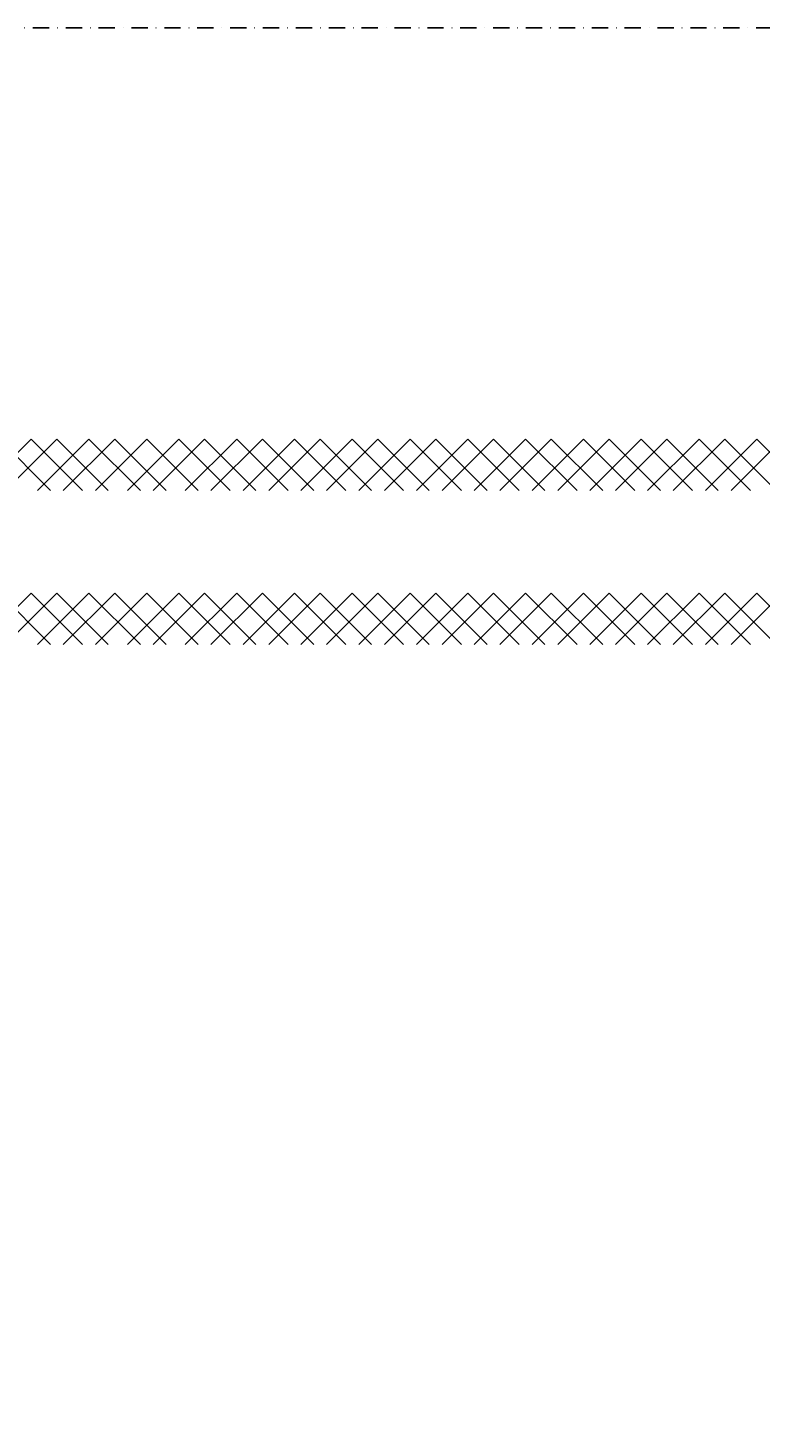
# Model space of a CAD drawing. Header units: millimetres. Extents: x -16263 to 65836, y 12201 to 60971.
# Tile 53 of 66: x 59063 to 59348, y 13546 to 14091. Entities that reach past the tile are written whole.
import ezdxf

# ---------------------------------------------------------------- set-up
doc = ezdxf.new("R2010")
doc.units = ezdxf.units.MM
doc.linetypes.add('DASHDOT', pattern=[25.4, 12.7, -6.35, 0, -6.35])
for name, color, linetype in [('AL$4A---_STEMPEL', 7, 'Continuous'), ('maat', 1, 'Continuous'), ('stramien', 1, 'DASHDOT'), ('vanarris', 253, 'Continuous')]:
    doc.layers.add(name, color=color, linetype=linetype)
doc.styles.get("Standard").update_dxf_attribs({"font": 'arial.ttf'})
doc.dimstyles.new('Annotative', dxfattribs={"dimscale": 0, "dimtxt": 2.5, "dimasz": 2.5, "dimexe": 1.25, "dimexo": 0.625, "dimtad": 1, "dimtxsty": 'Standard', "dimcen": 2.5, "dimadec": 0, "dimazin": 0, "dimtfac": 1, "dimtmove": 0, "dimatfit": 3, "dimfxl": 1, "dimarcsym": 0})

# ---------------------------------------------------------------- blocks, each defined once
blk = doc.blocks.new('vanarris noord')
at = {"layer": 'vanarris', "lineweight": 25}
for p, q in [((42607.5, -5925), (42587.5, -5945)), ((42595, -5925), (42615, -5945)), ((42597.5, -5945), (42617.5, -5925)), ((42627.5, -5945), (42607.5, -5925)), ((42630, -5925), (42610, -5945)), ((42617.5, -5925), (42637.5, -5945)), ((42620, -5945), (42640, -5925)), ((42650, -5945), (42630, -5925)), ((42652.5, -5925), (42632.5, -5945)), ((42640, -5925), (42660, -5945)), ((42645, -5945), (42665, -5925)), ((42672.5, -5945), (42652.5, -5925)), ((42675, -5925), (42655, -5945)), ((42665, -5925), (42685, -5945)), ((42667.5, -5945), (42687.5, -5925)), ((42695, -5945), (42675, -5925)), ((42697.5, -5925), (42677.5, -5945)), ((42687.5, -5925), (42707.5, -5945)), ((42690, -5945), (42710, -5925)), ((42717.5, -5945), (42697.5, -5925)), ((42720, -5925), (42700, -5945)), ((42710, -5925), (42730, -5945)), ((42712.5, -5945), (42732.5, -5925)), ((42740, -5945), (42720, -5925)), ((42742.5, -5925), (42722.5, -5945)), ((42732.5, -5925), (42752.5, -5945)), ((42735, -5945), (42755, -5925)), ((42762.5, -5945), (42742.5, -5925)), ((42765, -5925), (42745, -5945)), ((42755, -5925), (42775, -5945)), ((42757.5, -5945), (42777.5, -5925)), ((42785, -5945), (42765, -5925)), ((42787.5, -5925), (42767.5, -5945)), ((42777.5, -5925), (42797.5, -5945)), ((42780, -5945), (42800, -5925)), ((42807.5, -5945), (42787.5, -5925)), ((42810, -5925), (42790, -5945)), ((42800, -5925), (42820, -5945)), ((42802.5, -5945), (42822.5, -5925)), ((42830, -5945), (42810, -5925)), ((42832.5, -5925), (42812.5, -5945)), ((42822.5, -5925), (42842.5, -5945)), ((42825, -5945), (42845, -5925)), ((42852.5, -5945), (42832.5, -5925)), ((42855, -5925), (42835, -5945)), ((42845, -5925), (42865, -5945)), ((42847.5, -5945), (42867.5, -5925)), ((42875, -5945), (42855, -5925)), ((42877.5, -5925), (42857.5, -5945)), ((42867.5, -5925), (42887.5, -5945)), ((42870, -5945), (42890, -5925)), ((42897.5, -5945), (42877.5, -5925)), ((42900, -5925), (42880, -5945)), ((42890, -5925), (42910, -5945)), ((42607.5, -5985), (42587.5, -6005)), ((42595, -5985), (42615, -6005)), ((42597.5, -6005), (42617.5, -5985)), ((42627.5, -6005), (42607.5, -5985)), ((42630, -5985), (42610, -6005)), ((42617.5, -5985), (42637.5, -6005)), ((42620, -6005), (42640, -5985)), ((42650, -6005), (42630, -5985)), ((42652.5, -5985), (42632.5, -6005)), ((42640, -5985), (42660, -6005)), ((42645, -6005), (42665, -5985)), ((42672.5, -6005), (42652.5, -5985)), ((42675, -5985), (42655, -6005)), ((42665, -5985), (42685, -6005)), ((42667.5, -6005), (42687.5, -5985)), ((42695, -6005), (42675, -5985)), ((42697.5, -5985), (42677.5, -6005)), ((42687.5, -5985), (42707.5, -6005)), ((42690, -6005), (42710, -5985)), ((42717.5, -6005), (42697.5, -5985)), ((42720, -5985), (42700, -6005)), ((42710, -5985), (42730, -6005)), ((42712.5, -6005), (42732.5, -5985)), ((42740, -6005), (42720, -5985)), ((42742.5, -5985), (42722.5, -6005)), ((42732.5, -5985), (42752.5, -6005)), ((42735, -6005), (42755, -5985)), ((42762.5, -6005), (42742.5, -5985)), ((42765, -5985), (42745, -6005)), ((42755, -5985), (42775, -6005)), ((42757.5, -6005), (42777.5, -5985)), ((42785, -6005), (42765, -5985)), ((42787.5, -5985), (42767.5, -6005)), ((42777.5, -5985), (42797.5, -6005)), ((42780, -6005), (42800, -5985)), ((42807.5, -6005), (42787.5, -5985)), ((42810, -5985), (42790, -6005)), ((42800, -5985), (42820, -6005)), ((42802.5, -6005), (42822.5, -5985)), ((42830, -6005), (42810, -5985)), ((42832.5, -5985), (42812.5, -6005)), ((42822.5, -5985), (42842.5, -6005)), ((42825, -6005), (42845, -5985)), ((42852.5, -6005), (42832.5, -5985)), ((42855, -5985), (42835, -6005)), ((42845, -5985), (42865, -6005)), ((42847.5, -6005), (42867.5, -5985)), ((42875, -6005), (42855, -5985)), ((42877.5, -5985), (42857.5, -6005)), ((42867.5, -5985), (42887.5, -6005)), ((42870, -6005), (42890, -5985)), ((42897.5, -6005), (42877.5, -5985)), ((42900, -5985), (42880, -6005)), ((42890, -5985), (42910, -6005))]:
    blk.add_line(p, q, dxfattribs=at)
blk = doc.blocks.new('*D283')
at = {"layer": 'Defpoints', "color": 0, "transparency": 16777216}
for p in [(52458.87, 14091.19), (59658.87, 14091.19), (59658.87, 13168.94)]:
    blk.add_point(p, dxfattribs=at)
at = {"layer": 'maat', "color": 0, "lineweight": -2, "transparency": 16777216}
for p, q in [((52458.87, 14090.56), (52458.87, 13167.69)), ((59658.87, 14090.56), (59658.87, 13167.69)), ((52461.37, 13168.94), (59656.37, 13168.94))]:
    blk.add_line(p, q, dxfattribs=at)
at = {"layer": 'maat', "color": 0, "transparency": 16777216}
for points in [[(52461.37, 13169.35), (52461.37, 13168.52), (52458.87, 13168.94)], [(59656.37, 13169.35), (59656.37, 13168.52), (59658.87, 13168.94)]]:
    blk.add_solid(points, dxfattribs=at)
at = {"layer": 'maat', "color": 0, "transparency": 16777216, "insert": (56058.87, 13170.84), "char_height": 2.5, "attachment_point": 5}
blk.add_mtext('7200', dxfattribs=at)

msp = doc.modelspace()

# ---------------------------------------------------------------- linework, layer by layer
at = {"layer": 'stramien', "color": 1, "ltscale": 0.5}
msp.add_lwpolyline([(-16263.493, 14091.188), (63899.959, 14091.188)], dxfattribs=at)

# ---------------------------------------------------------------- block references
at = {"layer": 'AL$4A---_STEMPEL'}
msp.add_blockref('vanarris noord', (16456.374, 19856.188), dxfattribs=at)

# ---------------------------------------------------------------- dimensions: what is measured, and where the dimension line sits
at = {"layer": 'maat'}
dim = msp.add_linear_dim(base=(59658.874, 13168.937), p1=(52458.874, 14091.188), p2=(59658.874, 14091.188), dimstyle='Annotative', dxfattribs=at)
dim.commit()
dim.dimension.update_dxf_attribs({"geometry": '*D283', "text_midpoint": (56058.874, 13170.839)})

doc.saveas('drawing.dxf')
